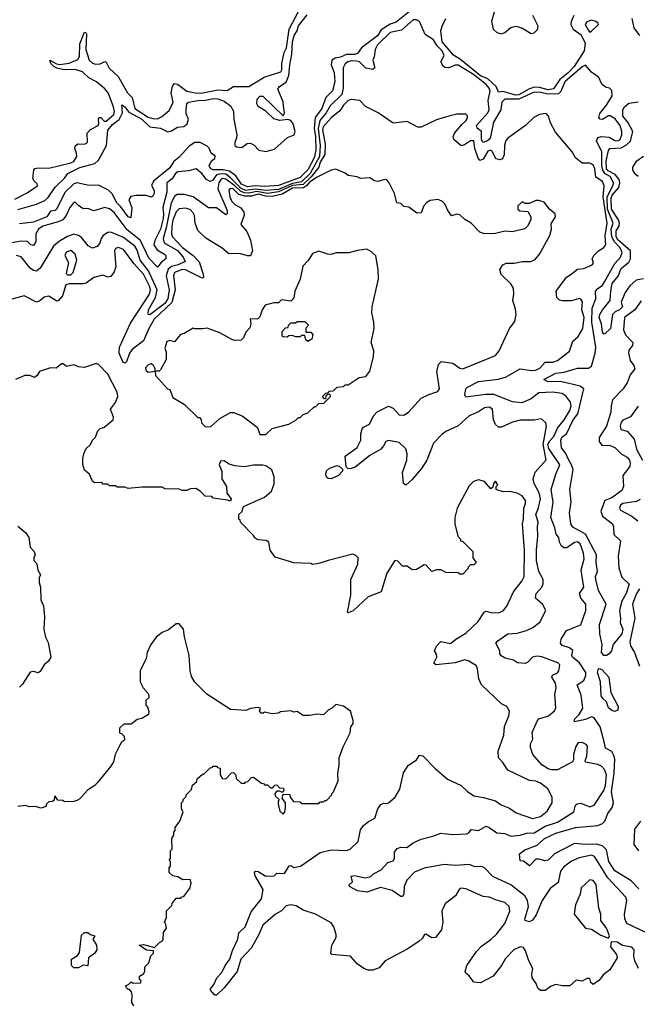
# Model space of a CAD drawing. Extents: x 2386423 to 2568864, y 578392 to 761999.
# Tile 219 of 256: x 2428346 to 2432330, y 711924 to 718277. Entities that reach past the tile are written whole.
import ezdxf

# ---------------------------------------------------------------- set-up
doc = ezdxf.new("R2010")
doc.units = 0

msp = doc.modelspace()

# ---------------------------------------------------------------- linework, layer by layer
at = {"layer": '0CON05XD'}
for points in [[(2428315, 717118.1), (2428395, 717160), (2428460, 717205), (2428458.3, 717218.3), (2428440, 717235), (2428431.2, 717255), (2428436.7, 717305), (2428443.9, 717316.1), (2428465, 717321.2), (2428535, 717319.5), (2428675, 717352.7), (2428695, 717362.9), (2428713.8, 717395), (2428713.5, 717415), (2428702.9, 717445), (2428706.2, 717465), (2428723, 717477), (2428765, 717472.9), (2428784.2, 717485), (2428782, 717545), (2428801.9, 717568.1), (2428851.5, 717595), (2428856.7, 717606.7), (2428854.5, 717635), (2428861.2, 717645), (2428868.8, 717645), (2428891.7, 717621.7), (2428905, 717622.5), (2428953.2, 717665), (2428957.1, 717685), (2428951.1, 717715), (2428916.4, 717805), (2428895, 717830.4), (2428841.8, 717875), (2428792.5, 717902.5), (2428750.3, 717940.3), (2428705, 717955.3), (2428632.8, 717952.8), (2428585, 717963.8), (2428565.8, 717975), (2428548, 717995), (2428540, 718015), (2428582.7, 717992.7), (2428605, 717987.9), (2428665, 717996), (2428720.3, 718019.7), (2428731.2, 718038.8), (2428735, 718121.2), (2428765, 718196.2), (2428773.8, 718193.8), (2428776.4, 718185), (2428771.8, 718085), (2428793.8, 718015), (2428815, 717997.1), (2428835, 717990.4), (2428865, 717991.9), (2428895, 718007.5), (2428905, 718003.8), (2428924, 717964), (2428981.1, 717911.1), (2429042.5, 717805), (2429071.4, 717775), (2429088.2, 717705), (2429175, 717648.6), (2429205, 717639.1), (2429235, 717637.7), (2429260.1, 717649.9), (2429309.8, 717690.2), (2429336.8, 717745), (2429322.2, 717805), (2429331.1, 717848.9), (2429345, 717866), (2429365, 717860.8), (2429425, 717816.5), (2429477.5, 717805), (2429516.1, 717803.9), (2429625, 717825.4), (2429685, 717820.6), (2429725, 717845.8), (2429825, 717845.6), (2429923.1, 717906.9), (2430029.7, 717940.3), (2430037.1, 717952.9), (2430037.8, 717995), (2430052.8, 718065), (2430066.7, 718095), (2430084.3, 718215.7), (2430147.5, 718335)], [(2428335, 717051.4), (2428455, 717086.9), (2428508.8, 717111.2), (2428530, 717130), (2428575, 717197.1), (2428634.5, 717255.5), (2428655.8, 717285), (2428735, 717322.9), (2428831.2, 717348.8), (2428855, 717370), (2428906.2, 717465), (2428915.5, 717565), (2428945, 717601.1), (2428986.9, 717633.1), (2429009.4, 717675), (2429005, 717726.7), (2429025, 717715.5), (2429051, 717681), (2429134.6, 717635), (2429185, 717585.6), (2429255, 717577.5), (2429302.7, 717552.7), (2429325, 717558.9), (2429365, 717584.4), (2429405, 717588.5), (2429426.9, 717605), (2429434.4, 717635), (2429420.6, 717670.6), (2429419.4, 717690.6), (2429423.3, 717736.7), (2429435.7, 717744.3), (2429495, 717756.6), (2429545, 717757.1), (2429595, 717769.2), (2429625, 717765.9), (2429665, 717751.2), (2429705, 717721.1), (2429725.8, 717685.8), (2429726.7, 717635), (2429746.6, 717533.4), (2429745.6, 717515), (2429732.9, 717485), (2429735, 717464.2), (2429745, 717455.7), (2429778.3, 717451.7), (2429812.6, 717477.4), (2429835, 717479.5), (2429857.8, 717467.8), (2429888.8, 717435), (2429935, 717425.5), (2429989.3, 717440.7), (2430073.7, 717516.3), (2430116.2, 717535), (2430124.2, 717555), (2430110, 717605), (2430095, 717626.2), (2430075, 717633.3), (2430025, 717626.7), (2429985, 717636.7), (2429935, 717686.2), (2429885, 717716.2), (2429875.8, 717735), (2429878, 717765), (2429895, 717783.8), (2429915, 717783.8), (2430045, 717657.5), (2430053.6, 717676.4), (2430048.8, 717721.2), (2430045, 717747.5), (2430011.7, 717828.3), (2430021.2, 717845), (2430065, 717873.1), (2430082.9, 717917.1), (2430087.8, 717985), (2430102.6, 718055), (2430105.3, 718135), (2430117.6, 718175), (2430137.1, 718205), (2430145, 718237.1), (2430201.6, 718308.4)], [(2430872.2, 718337.8), (2430775, 718260.4), (2430735, 718248.9), (2430678.8, 718211.2), (2430655, 718171.8), (2430550, 718095), (2430525, 718059.4), (2430505, 718053.3), (2430455, 718052.7), (2430415, 718036), (2430380.3, 718029.7), (2430360, 718015), (2430354.3, 717985), (2430374.5, 717935.5), (2430378.2, 717875), (2430365, 717818.8), (2430320, 717775), (2430295, 717703.1), (2430251.4, 717645), (2430246.2, 717575), (2430255.2, 717524.8), (2430255.5, 717434.5), (2430246.2, 717385), (2430205, 717307.3), (2430155, 717259.3), (2430015, 717207.9), (2429925, 717201), (2429865, 717204.6), (2429815, 717197.6), (2429777.7, 717215), (2429739.4, 717269.4), (2429698.8, 717298.8), (2429658.3, 717308.3), (2429595, 717308), (2429578.1, 717315), (2429567.5, 717335), (2429584.5, 717365.5), (2429605, 717381.2), (2429606.6, 717396.6), (2429581.2, 717415), (2429568.3, 717448.3), (2429555, 717461.4), (2429510, 717485), (2429475, 717484), (2429438.4, 717461.6), (2429375, 717390.6), (2429339.3, 717360.7), (2429315, 717320.4), (2429210, 717235), (2429196.2, 717206.2), (2429213.3, 717175), (2429213.3, 717155), (2429205, 717137.5), (2429195, 717132.5), (2429161.7, 717141.7), (2429095, 717142.5), (2429063, 717137), (2429049.2, 717115), (2429070, 717065), (2429062.5, 716997.5), (2429045, 717004), (2428999.1, 717069.1), (2428971.9, 717095), (2428942.6, 717152.6), (2428918.1, 717178.1), (2428855, 717208.6), (2428795, 717207.5), (2428715, 717223.5), (2428695, 717217.1), (2428637.5, 717162.5), (2428585, 717056.7), (2428575, 717046.7), (2428545, 717041.2), (2428522, 717005), (2428435, 716971.4), (2428345, 716960)], [(2431408.6, 718335), (2431388.7, 718265), (2431399.4, 718215), (2431425, 718193.6), (2431455, 718185.6), (2431476.6, 718193.4), (2431515, 718225.6), (2431545.6, 718234.4), (2431585, 718225.4), (2431645, 718187.5), (2431665, 718192.1), (2431686.8, 718213.2), (2431691.4, 718235), (2431655.2, 718305)], [(2432355, 716462), (2432314.4, 716405), (2432247.5, 716355), (2432240.8, 716275), (2432255, 716243.3), (2432300.8, 716195), (2432300, 716175), (2432276.2, 716145), (2432272.5, 716125), (2432285, 716077.5), (2432308.8, 716045), (2432313.8, 716025), (2432283.6, 715986.4), (2432264.3, 715935), (2432240, 715895), (2432170.3, 715825), (2432162.6, 715785), (2432160.2, 715745), (2432131, 715655), (2432085, 715580.8), (2432084.5, 715555), (2432101.8, 715531.8), (2432155, 715530), (2432185, 715517.1), (2432226.9, 715476.9), (2432265.6, 715455), (2432279.4, 715435), (2432284.3, 715415), (2432282, 715395), (2432236, 715335), (2432242, 715265), (2432230.5, 715239.5), (2432165, 715192.9), (2432120, 715175), (2432094.7, 715105), (2432105, 715074.4), (2432171.1, 715025), (2432177.5, 715005), (2432178.8, 714955), (2432222.5, 714915), (2432206.1, 714815), (2432211.3, 714741.3), (2432230.4, 714680.4), (2432277.8, 714635), (2432257.5, 714575), (2432230, 714525), (2432219.1, 714485), (2432215.6, 714465), (2432221.1, 714415), (2432220, 714385), (2432237.6, 714345), (2432231.2, 714315), (2432175, 714245.7), (2432164.1, 714205), (2432149.7, 714185), (2432131.9, 714175), (2432115, 714174), (2432100, 714195), (2432103.8, 714245), (2432088.9, 714315), (2432085.8, 714375), (2432129.1, 714505), (2432079.1, 714595), (2432062.5, 714665), (2432060.6, 714685), (2432073, 714717), (2432065.6, 714775), (2432067.1, 714825), (2431996.6, 714956.6), (2431915, 715001.9), (2431901.5, 715025), (2431892.7, 715095), (2431904.4, 715165), (2431894.7, 715245.3), (2431915.4, 715375), (2431906.6, 715405), (2431884.4, 715444.4), (2431868.4, 715478.4), (2431840.8, 715515), (2431837.5, 715565), (2431845, 715585.8), (2431874.4, 715605.6), (2431916.4, 715695), (2431946.6, 715735), (2431984.2, 715895), (2431962.3, 715912.3), (2431835, 715942.6), (2431755, 715940), (2431726.2, 715955), (2431805, 715996.7), (2431857.7, 716002.3), (2431945, 716028.2), (2432015, 716027.5), (2432035, 716042), (2432058.9, 716125), (2432063.4, 716165), (2432036.9, 716325), (2432039.8, 716415), (2432063.1, 716475), (2432061.1, 716525), (2432075, 716543.1), (2432105.3, 716564.7), (2432118.8, 716585), (2432185.2, 716704.8), (2432221.2, 716745), (2432232.7, 716775), (2432220, 716805), (2432182.9, 716842.9), (2432166.3, 716875), (2432160.8, 716925), (2432174.1, 716965), (2432137.9, 717055), (2432135.4, 717135), (2432175, 717210), (2432176.8, 717225), (2432155.2, 717265), (2432122.9, 717282.9), (2432107.6, 717305), (2432101.9, 717335), (2432101.6, 717425), (2432067.3, 717495), (2432075, 717516), (2432096.2, 717523.8), (2432149.1, 717519.1), (2432185, 717497.1), (2432205, 717494.4), (2432220, 717505), (2432231.2, 717535), (2432231.2, 717555), (2432218.6, 717595), (2432187.3, 717637.3), (2432155, 717656.2), (2432144, 717656), (2432105, 717633.3), (2432090, 717635), (2432082.5, 717645), (2432089.3, 717670.7), (2432132.5, 717725), (2432167.5, 717785), (2432165, 717820), (2432150, 717835), (2432125, 717842.5), (2432101.7, 717861.7), (2432082.5, 717905), (2432035, 717937.5), (2431995, 717982.5), (2431975, 717973.3), (2431863.1, 717875), (2431836, 717814), (2431822.3, 717797.7), (2431755, 717796.4), (2431705, 717807.9), (2431665, 717809.4), (2431565, 717763.1), (2431475, 717763.6), (2431455.5, 717745), (2431448.8, 717695), (2431403, 717615), (2431380.2, 717509.8), (2431362.9, 717495), (2431335, 717483.6), (2431325.8, 717505), (2431325.4, 717555), (2431296.6, 717576.6), (2431293.7, 717595), (2431365, 717676.1), (2431374.8, 717695), (2431368.4, 717755), (2431381.6, 717815), (2431375.3, 717835), (2431355, 717858.7), (2431272.5, 717922.5), (2431175, 717984.2), (2431156.1, 717983.9), (2431115, 717966.7), (2431088.3, 717968.3), (2431077, 717977), (2431062.5, 718005), (2431083.6, 718046.4), (2431071.9, 718075), (2431039.3, 718109.3), (2431015, 718146.7), (2430961.7, 718181.7), (2430925, 718264.2), (2430905, 718276.7), (2430885, 718276.9), (2430809.8, 718210.2), (2430735, 718193.3), (2430655, 718115.5), (2430640, 718085), (2430633, 718037), (2430623.8, 718015), (2430634.4, 717975), (2430634.3, 717965), (2430625, 717955.7), (2430579.2, 717965), (2430537.5, 718005), (2430519.2, 718009.2), (2430485, 718011.8), (2430462.9, 718005), (2430445, 717991.1), (2430433.2, 717966.8), (2430433.8, 717835), (2430425.2, 717795), (2430349.4, 717720.6), (2430323.9, 717676.1), (2430282.8, 717627.2), (2430271.6, 717575), (2430285.4, 717465), (2430280.8, 717395), (2430220.2, 717285), (2430165, 717230.7), (2430105, 717221), (2430015, 717181.6), (2429935, 717174.7), (2429865, 717183.4), (2429805.4, 717174.6), (2429775, 717187.4), (2429706.9, 717256.9), (2429675, 717279.9), (2429646.8, 717283.2), (2429615, 717276.2), (2429589.9, 717240.1), (2429575, 717233.7), (2429552.1, 717245), (2429521.1, 717285), (2429485, 717314.3), (2429435, 717301.4), (2429366.1, 717296.1), (2429350.8, 717285), (2429330, 717250), (2429294.5, 717225), (2429294.7, 717165), (2429269.4, 717065), (2429272.9, 717022.9), (2429272.1, 716995), (2429255.1, 716924.9), (2429217.1, 716852.9), (2429212.4, 716825), (2429232, 716792), (2429281.2, 716765), (2429288, 716755), (2429288.8, 716735), (2429258.8, 716711.2), (2429235, 716680), (2429179.1, 716739.1), (2429125, 716851.6), (2429040.2, 716920.2), (2428955, 717031.9), (2428925, 717055.6), (2428895, 717066.2), (2428825, 717044.3), (2428785, 717058.8), (2428755, 717057.5), (2428725, 717077.5), (2428705, 717100), (2428695, 717096.7), (2428669.2, 717065), (2428647, 717013), (2428624.4, 716985.6), (2428595, 716972), (2428495, 716945.2), (2428468, 716925), (2428449.7, 716895), (2428449.4, 716845), (2428435, 716820.8), (2428418.8, 716825), (2428396.5, 716846.5), (2428355, 716848), (2428295, 716836.9)], [(2431920.3, 718305), (2431902.8, 718265), (2431900.3, 718245), (2431916.4, 718216.4), (2431968.6, 718178.6), (2431993.9, 718125), (2431987.2, 718075), (2431922.8, 717975), (2431885, 717934.1), (2431829.7, 717890.3), (2431789.8, 717830.2), (2431755, 717823.5), (2431699.2, 717839.2), (2431665, 717840.6), (2431630.4, 717829.6), (2431565, 717793.1), (2431545, 717789.8), (2431465, 717813.6), (2431435, 717809.2), (2431419.3, 717845), (2431365.9, 717895.9), (2431319.5, 717915), (2431189.5, 718019.5), (2431145, 718047.7), (2431071.8, 718135), (2431063.2, 718205), (2431070.8, 718235), (2431094.9, 718285.1)], [(2432025, 718197.5), (2432035, 718202.5), (2432078.8, 718245), (2432076.7, 718255), (2432063.3, 718265), (2432035, 718274), (2432005, 718263.3), (2431993.3, 718245), (2432015, 718207.5), (2432025, 718197.5)], [(2432346.6, 718175), (2432310.5, 718225), (2432297, 718285)], [(2432340.2, 712670.2), (2432289.8, 712719.8), (2432185, 712786.2), (2432145.6, 712845.6), (2432130.8, 712920.8), (2432106.6, 712946.6), (2432066.4, 712956.4), (2431995, 712954.2), (2431925, 712962.5), (2431796, 712894), (2431755, 712854.2), (2431735, 712849.2), (2431695, 712861.2), (2431675, 712860), (2431635, 712817.5), (2431597, 712847), (2431575, 712850), (2431570, 712895), (2431605, 712920), (2431685, 712952), (2431731.4, 712995), (2431805, 713027.7), (2431932.5, 713065), (2432075, 713078.5), (2432105, 713090), (2432121.1, 713105), (2432140.4, 713155), (2432168.2, 713195), (2432176.9, 713225), (2432164, 713295), (2432180.2, 713415), (2432184.7, 713505), (2432179.3, 713529.3), (2432165, 713554.3), (2432125, 713576.2), (2432118.9, 713608.9), (2432091.1, 713715), (2432052.6, 713772.6), (2432035, 713778.5), (2431995, 713761.2), (2431925, 713747.5), (2431922, 713752), (2431926.2, 713765), (2431956.1, 713793.9), (2431979.6, 713835), (2431968.3, 713918.3), (2431942, 713985), (2431985, 714014), (2431997.8, 714045), (2431997.8, 714065), (2431956.8, 714126.8), (2431912.5, 714165), (2431908.8, 714175), (2431915, 714206.7), (2431893.3, 714225), (2431845, 714240), (2431834, 714255), (2431839.4, 714280.6), (2431874.2, 714335), (2431966.6, 714373.4), (2431997.5, 714465), (2431998.8, 714505), (2431966, 714545), (2431956.7, 714575), (2431985.5, 714614.5), (2431967.9, 714725), (2431987.9, 714797.9), (2431984.1, 714835.9), (2431961.9, 714895), (2431945, 714908.2), (2431925.4, 714904.6), (2431875, 714870), (2431858.3, 714868.3), (2431840.7, 714880.7), (2431827.5, 714905), (2431823.3, 714935), (2431807.5, 714957.5), (2431798.8, 714998.8), (2431772.5, 715065), (2431787.3, 715165), (2431774.6, 715245.4), (2431804.3, 715345), (2431830.6, 715405), (2431759.2, 715509.2), (2431753, 715535), (2431765, 715560.7), (2431792.3, 715587.7), (2431815, 715642.1), (2431859.1, 715695), (2431894, 715756), (2431902.5, 715785), (2431898.8, 715808.8), (2431872.6, 715842.6), (2431845, 715864.4), (2431784.5, 715874.5), (2431695, 715869.7), (2431645, 715830), (2431585, 715805.6), (2431525, 715811.1), (2431481.7, 715828.3), (2431405, 715859.6), (2431351.2, 715858.8), (2431225, 715840.8), (2431216.7, 715856.7), (2431223.8, 715895), (2431235, 715906.4), (2431305, 715943.3), (2431431.7, 715958.3), (2431479.8, 715970.2), (2431575, 716024.6), (2431647.2, 716012.8), (2431676.2, 716015), (2431701.8, 716028.2), (2431735, 716066.9), (2431785, 716066.9), (2431815, 716077.8), (2431892.5, 716137.5), (2431915, 716202.5), (2431947.9, 716232.1), (2431979.1, 716285), (2431986.5, 716355), (2431972.5, 716405), (2431976.2, 716456.2), (2431965, 716473.8), (2431955, 716478), (2431905, 716462.5), (2431845, 716462.5), (2431828.3, 716468.3), (2431810, 716485), (2431807.5, 716525), (2431873.3, 716615), (2431902.5, 716635), (2431945, 716666.7), (2431985, 716672.5), (2432040, 716695), (2432046.7, 716705), (2432040, 716735), (2432050, 716755), (2432080, 716785), (2432115, 716807.5), (2432126.1, 716823.9), (2432122.1, 716882.1), (2432134.8, 716965), (2432109.8, 717135), (2432115.7, 717205.7), (2432105, 717232.9), (2432061.7, 717261.7), (2432056.7, 717315), (2432045, 717340), (2432025, 717351.2), (2431975, 717351.2), (2431931.2, 717385), (2431910, 717425), (2431801.7, 717551.7), (2431770.5, 717610.5), (2431757.5, 717655), (2431741.7, 717671.7), (2431700, 717665), (2431662.5, 717645), (2431610, 717595), (2431495, 717513.3), (2431482.9, 717497.1), (2431474.4, 717465.6), (2431472.2, 717405), (2431460.6, 717379.4), (2431445, 717372), (2431418.6, 717378.6), (2431396.1, 717423.9), (2431385, 717434.4), (2431365, 717428.9), (2431335, 717376.2), (2431315, 717368.8), (2431303.4, 717383.4), (2431283.1, 717445), (2431275, 717496.2), (2431255, 717495.8), (2431215, 717468.8), (2431195, 717463.3), (2431147.5, 717505), (2431143, 717523), (2431150, 717545), (2431198.3, 717601.7), (2431225, 717623.3), (2431235, 717642.5), (2431235.8, 717655.8), (2431225, 717666.7), (2431165, 717666.7), (2431115, 717653.8), (2431035, 717630), (2430935, 717583.8), (2430915, 717583.8), (2430845, 717620), (2430755, 717610), (2430657.5, 717675), (2430576.4, 717716.4), (2430540, 717755), (2430485, 717762.5), (2430465, 717756.2), (2430435, 717725.8), (2430411.7, 717688.3), (2430355, 717644.4), (2430303.7, 717585), (2430299.5, 717565), (2430317.4, 717475), (2430313.8, 717406.2), (2430285, 717357.1), (2430275.6, 717324.4), (2430226.7, 717263.3), (2430175.7, 717214.3), (2430105, 717206.5), (2430015, 717165.7), (2429945, 717156.6), (2429875, 717167.7), (2429825, 717157.8), (2429795, 717160.4), (2429770, 717170), (2429735, 717205.3), (2429675, 717248.7), (2429658, 717252), (2429645, 717247.1), (2429629.7, 717225), (2429625.3, 717185), (2429684.4, 717045), (2429685.5, 717024.5), (2429675, 717017.5), (2429615, 717064), (2429565, 717063.8), (2429465, 717134.5), (2429409.4, 717149.4), (2429361.6, 717148.4), (2429344.8, 717135.2), (2429323.8, 717095), (2429290.7, 716935), (2429272.5, 716865), (2429277.8, 716837.8), (2429365, 716786.7), (2429400.8, 716745), (2429413, 716717), (2429368.5, 716695), (2429325, 716684), (2429303.1, 716666.9), (2429292, 716625), (2429311, 716535), (2429301.1, 716475), (2429282.3, 716445), (2429185, 716373.6), (2429174.2, 716375), (2429176.2, 716405), (2429223, 716485), (2429232.8, 716535), (2429177.3, 716657.3), (2429122.3, 716725), (2429105, 716789.2), (2429089.6, 716815), (2429015, 716871.8), (2428935, 716906.4), (2428915, 716903.5), (2428885, 716884.3), (2428871.1, 716865), (2428862.9, 716835), (2428845, 716814), (2428815, 716802.5), (2428787.9, 716817.9), (2428745, 716871.4), (2428725.3, 716885.3), (2428695, 716892.1), (2428655, 716878.5), (2428601.9, 716848.1), (2428564.7, 716815.3), (2428477.3, 716672.7), (2428455, 716654.3), (2428435, 716658.6), (2428413.7, 716673.7), (2428355, 716747.8), (2428325, 716755.5)], [(2432370, 716605), (2432323.3, 716596.7), (2432281.1, 716558.9), (2432252.4, 716517.6), (2432235, 716476.7), (2432226.7, 716455), (2432235, 716423.3), (2432216.2, 716405), (2432187.1, 716392.9), (2432170, 716375), (2432158, 716285), (2432120, 716250), (2432115, 716247.5), (2432105, 716260), (2432100, 716315), (2432084.5, 716355), (2432088, 716375), (2432106.2, 716405), (2432156, 716465), (2432158.5, 716525), (2432168.9, 716575), (2432207.6, 716622.4), (2432225, 716670.6), (2432276.5, 716713.5), (2432286.2, 716735), (2432286.2, 716786.2), (2432205, 716857.3), (2432193.3, 716875), (2432194.8, 716915), (2432212.4, 716945), (2432215.9, 716965), (2432209.1, 716985), (2432163.4, 717055), (2432160.7, 717125), (2432168.9, 717145), (2432211.6, 717195), (2432217.9, 717225), (2432212.5, 717245), (2432187.6, 717277.6), (2432141.6, 717301.6), (2432131.9, 717315), (2432128.9, 717365), (2432145, 717434), (2432153.8, 717446.2), (2432225, 717450.2), (2432261, 717469), (2432286.7, 717493.3), (2432300.3, 717555), (2432268.9, 717615), (2432237.8, 717655), (2432236.7, 717695), (2432247.5, 717715), (2432275, 717737.7), (2432335, 717747)], [(2432370.8, 717395), (2432320.1, 717359.9), (2432298.3, 717325), (2432299.7, 717305), (2432309.9, 717289.9), (2432335, 717267.1)], [(2431815, 713100), (2431920, 713165), (2431931.4, 713208.6), (2431942.3, 713217.7), (2431965, 713221.2), (2432025, 713198), (2432051.2, 713208.8), (2432115, 713304), (2432124.1, 713335.9), (2432130.4, 713405), (2432119.3, 713439.3), (2432099.7, 713459.7), (2432075, 713470.8), (2431997, 713487), (2431993.3, 713495), (2432004.3, 713525.7), (2432009.3, 713589.3), (2432000.7, 713600.7), (2431975, 713613.8), (2431949.5, 713610.5), (2431933, 713587), (2431918.8, 713535), (2431919.3, 713500.7), (2431911.7, 713488.3), (2431815, 713437.5), (2431775, 713436), (2431755, 713443.8), (2431715, 713468.8), (2431656.4, 713536.4), (2431641.7, 713581.7), (2431641.2, 713605), (2431656.7, 713635), (2431653, 713677), (2431686.7, 713755), (2431695, 713766.7), (2431757.5, 713785), (2431795, 713817.5), (2431803.9, 713836.1), (2431798.8, 713925), (2431806.2, 713965), (2431803, 713997), (2431778, 714035), (2431783.2, 714046.8), (2431815, 714063.8), (2431823.8, 714075), (2431830, 714115), (2431818.3, 714128.3), (2431715, 714165.8), (2431685, 714171.2), (2431654, 714165), (2431625, 714131.2), (2431607, 714123), (2431558.3, 714128.3), (2431532.5, 714145), (2431478.2, 714158.2), (2431452.4, 714172.4), (2431443.3, 714185), (2431443.8, 714205), (2431418, 714255), (2431429.7, 714270.3), (2431495, 714313.8), (2431555, 714317.8), (2431615, 714335.5), (2431655.7, 714355), (2431701.3, 714388.7), (2431740, 714465), (2431718.8, 714505), (2431673.8, 714545), (2431678.8, 714575), (2431714.1, 714615.9), (2431723.9, 714636.1), (2431722, 714665), (2431695, 714716.7), (2431679.4, 714785), (2431678.9, 714855), (2431688.2, 714945), (2431685.4, 715005), (2431691.3, 715035), (2431675.4, 715085), (2431693.1, 715126.9), (2431705.4, 715185.4), (2431696.4, 715225), (2431665.5, 715285), (2431658.9, 715315), (2431671.9, 715358.1), (2431743.1, 715436.9), (2431723.8, 715535), (2431743.8, 715653.8), (2431740, 715675), (2431717.3, 715697.3), (2431705, 715701.2), (2431666.8, 715693.2), (2431575, 715692.7), (2431525, 715680.4), (2431455, 715648.5), (2431435, 715648.9), (2431414.7, 715664.7), (2431402.5, 715695), (2431396.9, 715765), (2431375, 715777.8), (2431345, 715773.1), (2431305, 715746.9), (2431245, 715721.1), (2431175, 715655.8), (2431095, 715619.2), (2431069.1, 715600.9), (2431016.4, 715543.6), (2430973.3, 715435), (2430938.3, 715381.7), (2430875, 715307.5), (2430837, 715273), (2430822.5, 715285), (2430816, 715355), (2430844.2, 715435), (2430845.8, 715475.8), (2430837.3, 715507.3), (2430795, 715548.8), (2430725, 715561.2), (2430707.5, 715555), (2430693.6, 715526.4), (2430675, 715506.7), (2430604.5, 715465.5), (2430510, 715390), (2430485, 715381.1), (2430465, 715380), (2430451.7, 715391.7), (2430445, 715460), (2430523.6, 715516.4), (2430547, 715563), (2430546.2, 715605), (2430555, 715637.5), (2430565, 715648.8), (2430602.7, 715667.3), (2430629.5, 715720.5), (2430652.7, 715747.3), (2430725, 715783.3), (2430755, 715770), (2430795, 715726.7), (2430825, 715726.2), (2430853.3, 715745), (2430935.9, 715834.1), (2430985, 715859.2), (2431043, 715877), (2431053.3, 715895), (2431037.5, 716007.5), (2431048.3, 716051.7), (2431065, 716071.2), (2431140.3, 716060.3), (2431185, 716027.5), (2431205, 716024.3), (2431415, 716110), (2431439.5, 716140.5), (2431506.2, 716285), (2431539.7, 716330.3), (2431548, 716375), (2431545, 716410), (2431526.7, 716465), (2431533.8, 716505), (2431531.2, 716545), (2431515, 716573.3), (2431452.7, 716632.7), (2431444.1, 716665.9), (2431463.3, 716695), (2431485, 716706), (2431535, 716706.2), (2431587.7, 716717.7), (2431643.9, 716716.1), (2431671.2, 716728.8), (2431699.2, 716765), (2431765.8, 716885), (2431776, 716925), (2431775, 716960), (2431802.5, 717005), (2431800, 717025), (2431764.1, 717054.1), (2431729.3, 717099.3), (2431695, 717110), (2431675, 717110), (2431635, 717090), (2431605, 717090), (2431595, 717100), (2431585, 717100), (2431560, 717075), (2431560, 717055), (2431573, 717043), (2431625, 717040), (2431642.5, 717005), (2431642.5, 716985), (2431622.5, 716945), (2431605, 716927.5), (2431525, 716907.5), (2431475, 716912.5), (2431415, 716896.7), (2431345, 716896.2), (2431315, 716906.7), (2431257.5, 716965), (2431217, 716987), (2431185, 717017.5), (2431165, 717022.5), (2431131.7, 717011.7), (2431105, 717050), (2431090, 717085), (2431073, 717103), (2431045, 717117.5), (2430995, 717110), (2430971.7, 717098.3), (2430953.9, 717076.1), (2430935, 717030), (2430908.3, 717028.3), (2430857, 717067), (2430825, 717072.5), (2430805, 717090), (2430780, 717095), (2430763.8, 717155), (2430730, 717225), (2430715, 717243.3), (2430704.1, 717245.9), (2430655, 717233.3), (2430635, 717237.5), (2430605, 717256.7), (2430545, 717253.3), (2430523, 717263), (2430465, 717271.2), (2430445, 717286.7), (2430385, 717313.3), (2430355, 717306), (2430265, 717260.5), (2430215, 717229), (2430196, 717204), (2430177.9, 717192.1), (2430105, 717190.5), (2430038.5, 717151.5), (2429975.8, 717135.8), (2429935, 717137.8), (2429885, 717150.2), (2429841.5, 717138.5), (2429799.2, 717139.2), (2429759.7, 717149.7), (2429724.2, 717185), (2429702.9, 717187.1), (2429695, 717176.7), (2429700.8, 717135), (2429715, 717103.1), (2429734.3, 717084.3), (2429772.4, 717062.4), (2429792.2, 717035), (2429793.1, 717015), (2429772.2, 716955), (2429810.9, 716910.9), (2429836, 716855), (2429848.6, 716785), (2429835.8, 716754.2), (2429815, 716752.9), (2429765, 716767.5), (2429695, 716766.2), (2429652.1, 716802.1), (2429547.4, 716867.4), (2429496.2, 716916.2), (2429477.9, 716965), (2429473, 717013), (2429465, 717030.8), (2429445, 717051.4), (2429415, 717060.6), (2429375, 717055.6), (2429355, 717036.7), (2429335, 716984.2), (2429328.1, 716945), (2429325.9, 716895), (2429330.8, 716875), (2429396.8, 716806.8), (2429464.5, 716755), (2429502.9, 716715), (2429530, 716635), (2429531.2, 716615), (2429525, 716610), (2429515, 716613.1), (2429415, 716662.8), (2429395, 716664.1), (2429344.5, 716645), (2429338.8, 716625), (2429348.6, 716535), (2429327.2, 716452.8), (2429213.9, 716345), (2429178.4, 716285), (2429144, 716206), (2429071.2, 716148.8), (2429055.5, 716125), (2429035, 716070), (2429025, 716061.2), (2429014.2, 716065), (2428986.9, 716125), (2428989.1, 716165), (2429062, 716318), (2429183.9, 716505), (2429188.9, 716535), (2429185, 716553.8), (2429144.6, 716635), (2429083.3, 716703.3), (2429015.6, 716795), (2428983.6, 716806.4), (2428965, 716800.8), (2428956.7, 716785), (2428966.9, 716685), (2428955, 716650), (2428935, 716620), (2428915, 716616.2), (2428882.3, 716627.7), (2428825, 716612.5), (2428775, 716578), (2428757, 716573), (2428665, 716572.5), (2428643, 716567), (2428622.5, 716495), (2428595, 716463.3), (2428585, 716460), (2428535, 716492.5), (2428505, 716486.7), (2428475, 716460), (2428455, 716453.8), (2428375, 716496), (2428295.9, 716474.1)], [(2428655, 716630), (2428675, 716631.2), (2428691.2, 716645), (2428715.6, 716725), (2428704, 716765), (2428675, 716787.5), (2428645, 716776), (2428638, 716755), (2428661.2, 716711.2), (2428645, 716640), (2428655, 716630)], [(2429935, 715600), (2429975, 715640), (2430081.7, 715668.3), (2430127, 715693), (2430145, 715710), (2430155, 715710), (2430175, 715730), (2430205, 715740), (2430245, 715780), (2430255, 715780), (2430275, 715800), (2430308.3, 715801.7), (2430350, 715845), (2430348.3, 715858.3), (2430335, 715860), (2430321.7, 715848.3), (2430318.3, 715831.7), (2430311.7, 715831.7), (2430300, 715845), (2430321.7, 715868.3), (2430338.3, 715871.7), (2430345, 715880), (2430368.3, 715881.7), (2430393, 715907), (2430435, 715910), (2430445, 715920), (2430465, 715920), (2430535, 715967.5), (2430580, 715975), (2430605, 716010), (2430628.3, 716101.7), (2430630.7, 716140.7), (2430614.2, 716195), (2430632.5, 716285), (2430630.8, 716325), (2430618.1, 716385), (2430620, 716425), (2430660, 716605), (2430658.8, 716665), (2430643.6, 716753.6), (2430615, 716780), (2430585, 716796.2), (2430525, 716788), (2430468.3, 716771.7), (2430387, 716773), (2430355, 716762.5), (2430333.6, 716763.6), (2430275, 716782.5), (2430235, 716767.5), (2430206.7, 716723.3), (2430173, 716687), (2430156.4, 716603.6), (2430120, 716525), (2430115, 716480), (2430095, 716460), (2430035, 716470), (2430015, 716450), (2429985, 716450), (2429930, 716435), (2429910, 716405), (2429895, 716360), (2429880, 716345), (2429833.8, 716346.2), (2429837.5, 716315), (2429831.7, 716288.3), (2429805, 716260), (2429790, 716225), (2429775, 716210), (2429735, 716207.5), (2429715, 716212.5), (2429637, 716257), (2429555, 716287.5), (2429525, 716282.5), (2429475, 716282.5), (2429465, 716287.5), (2429407, 716253), (2429383.6, 716246.4), (2429345, 716197.5), (2429315, 716207.5), (2429295, 716200), (2429282.5, 716155), (2429290, 716135), (2429290, 716085), (2429255, 716017.5), (2429245, 716010), (2429220, 716010), (2429220, 716025), (2429210, 716045), (2429195, 716057.5), (2429175, 716050), (2429158.3, 716031.7), (2429160, 716015), (2429175, 716002.5), (2429220, 716010), (2429221.7, 715981.7), (2429300, 715895), (2429315, 715890), (2429335, 715840), (2429410, 715795), (2429495, 715710), (2429505, 715710), (2429517, 715697), (2429520, 715675), (2429545, 715650), (2429578.3, 715651.7), (2429636.4, 715703.6), (2429707, 715743), (2429725, 715743.3), (2429780.7, 715720.7), (2429842.5, 715675), (2429880, 715645), (2429895, 715600), (2429935, 715600)], [(2430205, 716200), (2430191.7, 716211.7), (2430185, 716240), (2430165, 716240), (2430155, 716230), (2430125, 716230), (2430105, 716240), (2430083, 716237), (2430071.7, 716228.3), (2430045, 716230), (2430040, 716235), (2430040, 716265), (2430061.7, 716288.3), (2430075, 716290), (2430081.7, 716308.3), (2430095, 716320), (2430125, 716320), (2430135, 716330), (2430185, 716330), (2430210, 716305), (2430193, 716287), (2430191.7, 716261.7), (2430225, 716260), (2430237.5, 716245), (2430230, 716215), (2430205, 716200)], [(2431425, 715242.5), (2431420, 715245), (2431420, 715265), (2431430, 715275), (2431415, 715300), (2431402.5, 715285), (2431398.3, 715261.7), (2431385, 715250), (2431345, 715297.5), (2431305, 715307.5), (2431273, 715297), (2431245, 715270), (2431167.5, 715125), (2431152.5, 715065), (2431152.5, 715025), (2431172.5, 714945), (2431190, 714925), (2431190, 714915), (2431205, 714910), (2431270, 714845), (2431270, 714805), (2431290, 714775), (2431275, 714760), (2431255, 714760), (2431240, 714745), (2431240, 714735), (2431205, 714700), (2431185, 714700), (2431175, 714707.5), (2431095, 714710), (2431065, 714727.5), (2431035, 714727.5), (2431005, 714717.5), (2430967.5, 714757.5), (2430955, 714760), (2430905, 714730), (2430878.3, 714728.3), (2430845, 714750), (2430815, 714750), (2430785, 714782.5), (2430765, 714786.7), (2430713.8, 714705), (2430677.5, 714585), (2430595, 714552.5), (2430496.4, 714463.6), (2430465, 714450), (2430460, 714455), (2430483.3, 714565), (2430482.5, 714665), (2430527.5, 714765), (2430530, 714805), (2430515, 714820), (2430495, 714827.5), (2430335, 714787.5), (2430275, 714767.5), (2430235, 714762.5), (2430225, 714767.5), (2430115, 714772.5), (2429995, 714810), (2429962.5, 714855), (2429952.5, 714905), (2429937, 714917), (2429885, 714920), (2429865, 714932.5), (2429855, 714950), (2429770, 715035), (2429768.3, 715048.3), (2429760, 715055), (2429760, 715085), (2429778.3, 715101.7), (2429790, 715135), (2429925, 715196.7), (2429970, 715235), (2429988.3, 715281.7), (2429988.3, 715328.3), (2429973, 715373), (2429935, 715397.5), (2429915, 715402.5), (2429855, 715402.5), (2429795, 715392.5), (2429735, 715397.5), (2429698.3, 715408.3), (2429665, 715430), (2429641.7, 715428.3), (2429632.5, 715405), (2429650, 715365), (2429650, 715315), (2429680, 715265), (2429683, 715223), (2429710, 715185), (2429705, 715170), (2429687.5, 715177.5), (2429595, 715190), (2429585, 715200), (2429543, 715203), (2429510, 715235), (2429481.7, 715251.7), (2429445, 715250), (2429425, 715240), (2429395, 715240), (2429375, 715247.5), (2429285, 715250), (2429265, 715260), (2429135, 715260), (2429045, 715252.5), (2429025, 715260), (2428975, 715260), (2428965, 715270), (2428925, 715270), (2428915, 715280), (2428885, 715280), (2428875, 715290), (2428828.3, 715288.3), (2428815, 715300), (2428797.5, 715345), (2428765, 715370), (2428753, 715407), (2428752.5, 715445), (2428760, 715475), (2428775, 715510), (2428802.5, 715535), (2428816.4, 715563.6), (2428836.1, 715583.9), (2428850, 715625), (2428865, 715640), (2428890, 715645), (2428950, 715695), (2428951.7, 715711.7), (2428932.5, 715765), (2428963.6, 715806.4), (2428980, 715845), (2428973.9, 715873.9), (2428915, 715990), (2428855, 716052.5), (2428839.3, 716059.3), (2428765, 716033.3), (2428725, 716037.5), (2428695, 716050), (2428648.3, 716038.3), (2428627, 716057), (2428615, 716057.5), (2428581.7, 716028.3), (2428545, 716030), (2428475, 716007.5), (2428459.3, 715980.7), (2428441.7, 715968.3), (2428411.7, 715981.7), (2428378.3, 715981.7), (2428320, 715955)], [(2432335, 715782.5), (2432286.1, 715713.9), (2432237, 715693), (2432225, 715680), (2432220, 715655), (2432223.6, 715633.6), (2432265, 715622.5), (2432309.5, 715569.5), (2432325.8, 715505), (2432364.7, 715434.7)], [(2430355, 715314.5), (2430336.5, 715316.5), (2430324.2, 715325), (2430320, 715345), (2430325, 715366), (2430345, 715384.3), (2430395, 715400.8), (2430406.9, 715396.9), (2430427.5, 715377.5), (2430429.2, 715365), (2430402, 715335), (2430355, 715314.5)], [(2432337.5, 712155), (2432313.8, 712205), (2432308, 712235), (2432310, 712275), (2432295, 712292.5), (2432235, 712303.8), (2432200, 712325), (2432161.7, 712328.3), (2432157.5, 712295), (2432196.1, 712246.1), (2432200, 712225), (2432153, 712147), (2432110, 712115), (2432097.5, 712095), (2432083, 712077), (2432045, 712052.5), (2432030, 712065), (2432025, 712090), (2432005, 712090), (2431975, 712072.5), (2431935, 712080), (2431895, 712043.3), (2431845, 712042.5), (2431805, 712052.5), (2431775, 712041.2), (2431735, 712013.3), (2431705, 712013.3), (2431689.3, 712029.3), (2431678.3, 712058.3), (2431652.9, 712095), (2431648.8, 712121.2), (2431655.7, 712155), (2431630.8, 712205), (2431609.1, 712269.1), (2431595, 712290), (2431575, 712294.2), (2431534.6, 712275.4), (2431480.4, 712219.6), (2431454.5, 712175.5), (2431400, 712105), (2431317.9, 712062.1), (2431275, 712068), (2431245, 712108), (2431223.3, 712125), (2431220, 712135), (2431230, 712175), (2431293.3, 712265), (2431325, 712298.6), (2431385, 712341.4), (2431425, 712378.6), (2431476.5, 712445), (2431508.6, 712525), (2431504.2, 712554.2), (2431475, 712582), (2431415, 712597.5), (2431377.5, 712615), (2431335, 712620), (2431225, 712670), (2431195, 712672.5), (2431180, 712665), (2431156.4, 712623.6), (2431092.5, 712575), (2431079.3, 712550.7), (2431070, 712525), (2431076.7, 712455), (2431066.7, 712405), (2431027.5, 712355), (2431005, 712353.8), (2430965, 712376.2), (2430956.4, 712373.6), (2430941.7, 712348.3), (2430920.7, 712329.3), (2430845, 712279.2), (2430703.3, 712205), (2430665, 712160), (2430624.3, 712144.3), (2430595, 712144.3), (2430566.7, 712155), (2430523.3, 712185), (2430480, 712235), (2430360, 712245), (2430353.3, 712255), (2430360, 712305), (2430386.7, 712355), (2430386.7, 712375), (2430373, 712423), (2430355, 712448.8), (2430255, 712505.7), (2430175, 712530.6), (2430130.6, 712560.6), (2430095.3, 712565.3), (2430065, 712558.5), (2430035, 712527.3), (2429995.6, 712505), (2429915, 712435.8), (2429891.5, 712378.5), (2429840.8, 712289.2), (2429772.2, 712215), (2429749.2, 712135), (2429665, 712030), (2429615, 711983.8), (2429605, 711983.3), (2429578, 712015), (2429576, 712025), (2429597.7, 712052.3), (2429618.6, 712095), (2429650.8, 712129.2), (2429671.8, 712175), (2429700.9, 712215), (2429718.1, 712271.9), (2429754.3, 712345), (2429760, 712385), (2429801.1, 712425), (2429839.2, 712520.8), (2429905.7, 712605), (2429915.8, 712665), (2429865, 712753.3), (2429860, 712775), (2429867, 712783), (2429885, 712780), (2429935, 712751.2), (2429986.7, 712753.3), (2430005, 712770), (2430055, 712767.5), (2430085, 712816.7), (2430095, 712818.8), (2430115, 712805.8), (2430157.5, 712815), (2430285, 712903.3), (2430355, 712920), (2430453.6, 712916.4), (2430477.5, 712925), (2430530, 712975), (2430545, 713050), (2430565, 713077.5), (2430596.4, 713103.6), (2430636.7, 713125), (2430655.6, 713185), (2430675, 713214), (2430695, 713222), (2430715, 713218.8), (2430725, 713223.8), (2430768.8, 713261.2), (2430798.8, 713311.2), (2430821.7, 713418.3), (2430852.5, 713465), (2430905, 713502.5), (2430925, 713532.5), (2430947.7, 713527.7), (2431025.8, 713445.8), (2431105, 713376.2), (2431195, 713336.7), (2431235, 713296.2), (2431275, 713268.8), (2431338.6, 713258.6), (2431415, 713238), (2431452.1, 713212.1), (2431505, 713189.2), (2431548.6, 713158.6), (2431655, 713123.1), (2431705, 713135.8), (2431749.7, 713170.3), (2431780, 713225), (2431781.7, 713261.7), (2431753.3, 713315), (2431705, 713350.8), (2431675, 713362.9), (2431635, 713369.2), (2431495, 713435.8), (2431463.3, 713485), (2431435.6, 713515), (2431433.1, 713556.9), (2431469.4, 713660.6), (2431473.2, 713716.8), (2431502.5, 713785), (2431506, 713815), (2431488, 713845), (2431455, 713862.5), (2431324.7, 713985), (2431307.1, 714025), (2431299.2, 714089.2), (2431289.8, 714109.8), (2431239.7, 714139.7), (2431215, 714146.2), (2431155, 714127.3), (2431030, 714115), (2431017.5, 714125), (2431036.2, 714165), (2431033.9, 714183.9), (2431022, 714205), (2431035.8, 714235), (2431063.3, 714265), (2431125, 714252), (2431159.1, 714280.9), (2431225, 714318.8), (2431304.4, 714395), (2431345, 714455.6), (2431355, 714460), (2431385, 714451.5), (2431435, 714450), (2431465, 714462.5), (2431487.7, 714492.3), (2431531.2, 714585), (2431585.7, 714655), (2431601.4, 714685), (2431602.7, 714855), (2431590.6, 715025), (2431596.9, 715055), (2431598, 715125), (2431608.8, 715155), (2431608, 715175), (2431586.7, 715205), (2431555, 715221.2), (2431505, 715233.3), (2431465, 715230), (2431425, 715242.5)], [(2432349.4, 715180.6), (2432325, 715169.1), (2432236.2, 715155), (2432221.4, 715145), (2432214.3, 715125), (2432222.8, 715112.8), (2432294.6, 715074.6), (2432332.6, 715042.6)], [(2428335, 715010), (2428386.1, 714966.1), (2428406.2, 714935), (2428413, 714873), (2428440, 714845), (2428446.7, 714825), (2428437.5, 714805), (2428438.3, 714788.3), (2428456.2, 714766.2), (2428462.5, 714725), (2428480, 714695), (2428472.5, 714675), (2428472.5, 714645), (2428480, 714615), (2428483.6, 714533.6), (2428500, 714495), (2428506.7, 714425), (2428502.5, 714345), (2428513.6, 714293.6), (2428529.3, 714259.3), (2428546.4, 714163.6), (2428531.7, 714138.3), (2428503.3, 714115), (2428479.3, 714070.7), (2428465, 714063.3), (2428435, 714072.5), (2428413.6, 714066.4), (2428365, 713990), (2428345, 713970)], [(2432345, 714604.4), (2432325.3, 714574.7), (2432299.6, 714505), (2432314.6, 714414.6), (2432282.4, 714262.4), (2432287.2, 714237.2), (2432312, 714195), (2432343.3, 714105)], [(2429350, 713065), (2429380, 713105), (2429397, 713153), (2429400, 713165), (2429390, 713185), (2429390, 713225), (2429400, 713235), (2429400, 713245), (2429420, 713265), (2429420, 713275), (2429455, 713310), (2429461.7, 713338.3), (2429488.3, 713361.7), (2429491.7, 713378.3), (2429525, 713410), (2429535, 713410), (2429575, 713450), (2429588.3, 713451.7), (2429595, 713460), (2429615, 713460), (2429621.7, 713451.7), (2429638.3, 713448.3), (2429640, 713405), (2429655, 713380), (2429678.3, 713381.7), (2429711.7, 713418.3), (2429725, 713420), (2429740, 713405), (2429741.7, 713381.7), (2429775, 713350), (2429798.3, 713351.7), (2429801.7, 713358.3), (2429818.3, 713361.7), (2429841.7, 713388.3), (2429855, 713390), (2429905, 713350), (2429918.3, 713348.3), (2429925, 713340), (2429945, 713340), (2429965, 713320), (2429978.3, 713321.7), (2429991.7, 713338.3), (2430005, 713340), (2430021.7, 713321.7), (2430048.3, 713318.3), (2430050, 713305), (2430038.3, 713291.7), (2430025, 713300), (2430005, 713300), (2429992.5, 713285), (2429995, 713270), (2430020, 713245), (2430012.5, 713235), (2430013.3, 713215), (2430025, 713170), (2430045, 713150), (2430057.5, 713165), (2430060, 713195), (2430060, 713225), (2430040, 713255), (2430045, 713280), (2430088.3, 713278.3), (2430091.7, 713261.7), (2430111.7, 713231.7), (2430155, 713230), (2430165, 713220), (2430275, 713220), (2430285, 713230), (2430305, 713230), (2430315, 713240), (2430325, 713240), (2430360, 713275), (2430360, 713285), (2430370, 713295), (2430400, 713365), (2430397.5, 713415), (2430407.5, 713465), (2430407.5, 713515), (2430432.5, 713585), (2430477.5, 713675), (2430482.5, 713715), (2430497.5, 713735), (2430497.5, 713755), (2430480, 713815), (2430435, 713847.5), (2430385, 713857.5), (2430363, 713837), (2430335, 713822.5), (2430305, 713792.5), (2430265, 713796.7), (2430215, 713787.5), (2430175, 713787.5), (2430135, 713812.5), (2430115, 713810), (2430095, 713817.5), (2430028.3, 713811.7), (2430016.7, 713803.3), (2429975, 713797.5), (2429925, 713810), (2429917, 713803), (2429903, 713803), (2429892.5, 713815), (2429900, 713835), (2429885, 713840), (2429835, 713832), (2429805, 713820), (2429705, 713826.7), (2429552.5, 713925), (2429475, 714002.5), (2429455, 714040), (2429446.7, 714075), (2429440, 714175), (2429408.8, 714295), (2429402.5, 714345), (2429375, 714380), (2429355, 714380), (2429305, 714340), (2429265, 714322.5), (2429227, 714293), (2429192.5, 714245), (2429167.5, 714195), (2429162.5, 714155), (2429122.5, 714075), (2429122.5, 714005), (2429142.5, 713965), (2429175, 713930), (2429180, 713915), (2429178.3, 713901.7), (2429160, 713885), (2429160, 713855), (2429168.3, 713848.3), (2429180, 713815), (2429177, 713793), (2429135, 713767.5), (2429105, 713762.5), (2429065, 713732.5), (2429018.3, 713731.7), (2428990, 713705), (2428990, 713675), (2429005, 713670), (2429020, 713655), (2429021.7, 713628.3), (2429003.6, 713616.4), (2428993, 713597), (2428962.5, 713535), (2428951.7, 713488.3), (2428935, 713460), (2428847.5, 713355), (2428830, 713335), (2428783.6, 713306.4), (2428735, 713250), (2428715, 713240), (2428695, 713232.5), (2428635, 713230), (2428625, 713240), (2428591.7, 713241.7), (2428575, 713267.5), (2428570, 713265), (2428568.3, 713241.7), (2428557, 713233), (2428535, 713230), (2428520, 713215), (2428515, 713200), (2428485, 713190), (2428445, 713200), (2428408.3, 713198.3), (2428385, 713207.5), (2428335, 713200)], [(2432185, 713813.8), (2432165, 713820), (2432145, 713837.5), (2432131.2, 713875), (2432107, 713897), (2432097.5, 713915), (2432093.1, 714005), (2432073.9, 714065), (2432076.9, 714083.1), (2432085, 714090), (2432100.9, 714085), (2432146.7, 714035), (2432160, 713935), (2432205.8, 713845), (2432205, 713822.5), (2432185, 713813.8)], [(2432525, 712321.5), (2432263.1, 712445), (2432249.5, 712475), (2432246.7, 712505), (2432262.5, 712595), (2432255.8, 712615), (2432140.2, 712740.2), (2432055, 712877.1), (2432034.5, 712885.5), (2431955, 712868.6), (2431905, 712848.6), (2431855, 712810), (2431835, 712782.5), (2431820.5, 712709.5), (2431767.7, 712672.3), (2431715.7, 712595), (2431678.3, 712501.7), (2431653.9, 712466.1), (2431635, 712456.2), (2431607.5, 712465), (2431604.1, 712474.1), (2431628.9, 712555), (2431622.2, 712595), (2431605, 712624.2), (2431513.8, 712695), (2431397.9, 712747.9), (2431345, 712804), (2431325, 712814.3), (2431285, 712812.2), (2431245, 712826.9), (2431155, 712818.7), (2431085, 712827.2), (2430955, 712802.1), (2430893.8, 712776.2), (2430844.4, 712725), (2430825.5, 712685), (2430824, 712635), (2430815, 712620), (2430805, 712618.8), (2430749.4, 712659.4), (2430673, 712677), (2430585, 712647.8), (2430525, 712655.7), (2430473.3, 712685), (2430472.5, 712695), (2430493.3, 712715), (2430485, 712750), (2430505, 712756), (2430575, 712740), (2430610.7, 712749.3), (2430627.5, 712765), (2430678.8, 712791.2), (2430721.7, 712838.3), (2430755, 712848.8), (2430764, 712865), (2430764.2, 712905.8), (2430781.2, 712928.8), (2430805, 712938.8), (2430842.5, 712935), (2430885, 712966.9), (2430935, 712990), (2431012, 713008), (2431062.7, 713027.3), (2431135, 713019.2), (2431230, 713025), (2431245, 713033.3), (2431257.5, 713052.5), (2431305, 713046), (2431355, 713072.5), (2431375, 713065.6), (2431425, 713031.1), (2431475, 713026.2), (2431515, 713008.8), (2431575, 713015.8), (2431615, 713027.3), (2431665, 713031.1), (2431735, 713073.2), (2431815, 713100)], [(2432350, 713105), (2432312.5, 713055), (2432308, 712955), (2432338.8, 712915)], [(2429082.5, 711915), (2429070, 711935), (2429072.5, 711985), (2429067.5, 712005), (2429055, 712020), (2429045, 712020), (2429035, 712030), (2429030, 712045), (2429048.3, 712051.7), (2429065, 712070), (2429075, 712060), (2429128.3, 712061.7), (2429130, 712075), (2429120, 712085), (2429120, 712105), (2429145, 712120), (2429152.5, 712135), (2429153, 712167), (2429178.3, 712191.7), (2429193, 712237), (2429210, 712255), (2429208.3, 712268.3), (2429165, 712273.8), (2429117.5, 712305), (2429145, 712310), (2429215, 712290), (2429247, 712323), (2429266.4, 712333.6), (2429272.5, 712345), (2429273, 712387), (2429292.5, 712415), (2429287, 712447), (2429280, 712455), (2429292.5, 712485), (2429293, 712527), (2429328.3, 712561.7), (2429330, 712575), (2429355, 712610), (2429385, 712610), (2429391.7, 712618.3), (2429405, 712620), (2429446.7, 712675), (2429452.5, 712705), (2429445, 712730), (2429398.3, 712728.3), (2429367, 712747), (2429333, 712753), (2429310, 712775), (2429310, 712805), (2429320, 712815), (2429320, 712845), (2429310, 712855), (2429320, 712865), (2429320, 712915), (2429330, 712925), (2429327.5, 712995), (2429340, 713015), (2429340, 713035), (2429350, 713045), (2429350, 713065)], [(2432145, 712350), (2432150, 712365), (2432131.2, 712415), (2432094.3, 712465), (2432095.7, 712505.7), (2432082.5, 712545), (2432065, 712697.5), (2432045, 712723.3), (2432025, 712726.7), (2431968, 712675), (2431961.4, 712635), (2431931.4, 712565), (2431922.5, 712505), (2431996.4, 712416.4), (2432035, 712410), (2432095, 712370), (2432145, 712350)], [(2428725, 712160), (2428695, 712160), (2428680, 712175), (2428680, 712215), (2428720, 712240), (2428731.7, 712258.3), (2428745, 712370), (2428765, 712387.5), (2428785, 712387.5), (2428800, 712375), (2428830, 712365), (2428817.5, 712345), (2428842, 712305), (2428843.3, 712275), (2428830, 712255), (2428790, 712225), (2428785, 712172.5), (2428755, 712177.5), (2428725, 712160)]]:
    msp.add_lwpolyline(points, dxfattribs=at)

doc.saveas('drawing.dxf')
